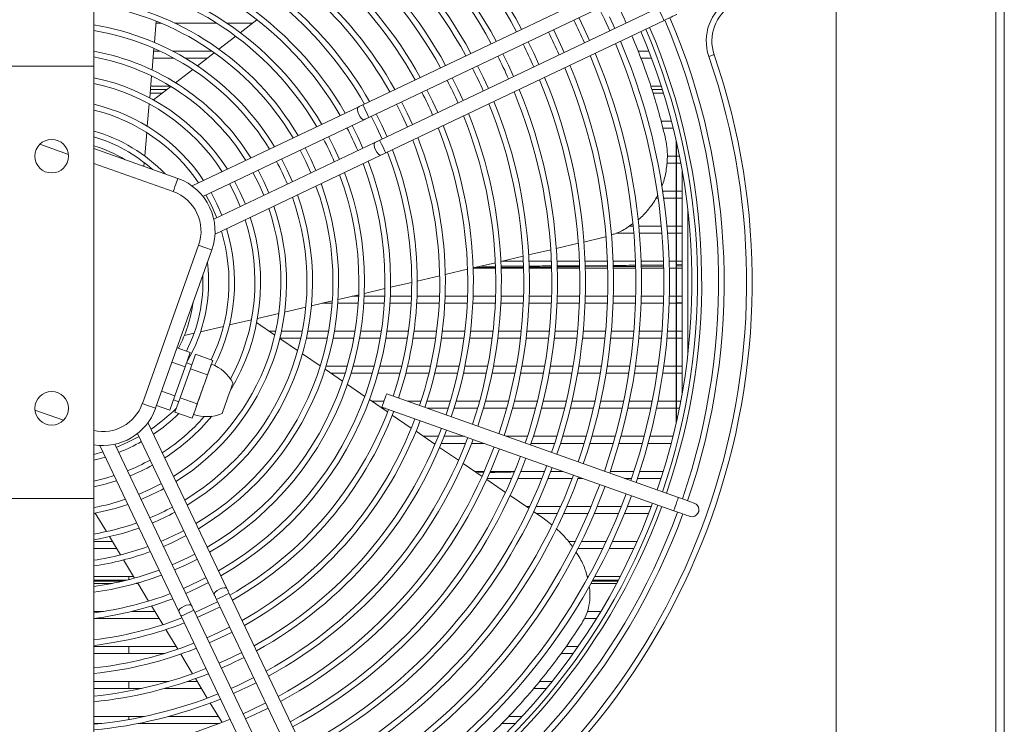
# Model space of a CAD drawing. Header units: millimetres. Extents: x 4946 to 18537, y -10559 to 785.
# Tile 10 of 79: x 7351 to 7381, y -891 to -869. Entities that reach past the tile are written whole.
import ezdxf

# ---------------------------------------------------------------- set-up
doc = ezdxf.new("R2010")
doc.units = ezdxf.units.MM

# ---------------------------------------------------------------- blocks, each defined once
blk = doc.blocks.new('W_Z_TYLU')
at = {"color": 7, "linetype": 'Continuous', "lineweight": 13}
for p, q in [((348.088, 502.151), (348.088, 451.551)), ((348.088, 451.551), (348.088, 502.151)), ((348.388, 451.551), (348.388, 502.151)), ((315.888, 497.935), (315.888, 484.568)), ((342.388, 457.358), (342.388, 494.839)), ((335.427, 487.911), (325.494, 483.186)), ((325.708, 482.734), (335.642, 487.459)), ((336.029, 486.646), (326.095, 481.922)), ((318.053, 485.411), (318.117, 486.172)), ((318.288, 486.101), (318.111, 486.101)), ((320.278, 486.101), (318.777, 486.101)), ((321.561, 486.101), (320.643, 486.101)), ((321.715, 486.22), (321.12, 485.76)), ((326.31, 481.47), (336.243, 486.195)), ((333.397, 485.893), (333.2, 486.298)), ((334.49, 485.914), (334.3, 486.323)), ((332.494, 485.464), (332.296, 485.868)), ((333.586, 485.485), (333.397, 485.893)), ((320.956, 485.633), (320.357, 485.17)), ((331.591, 485.034), (331.393, 485.438)), ((332.683, 485.055), (332.494, 485.464)), ((317.97, 484.431), (318.035, 485.201)), ((318.026, 485.101), (318.254, 485.101)), ((318.704, 485.101), (320.107, 485.101)), ((320.191, 485.043), (319.587, 484.576)), ((330.688, 484.605), (330.49, 485.009)), ((331.78, 484.626), (331.591, 485.034)), ((335.314, 485.101), (335.697, 485.101)), ((318.748, 484.851), (318.005, 484.851)), ((319.944, 484.851), (319.151, 484.851)), ((330.876, 484.196), (330.688, 484.605)), ((335.792, 484.851), (335.415, 484.851)), ((315.888, 484.568), (312.888, 484.568)), ((315.888, 484.568), (315.888, 469.135)), ((319.42, 484.446), (318.809, 483.974)), ((329.785, 484.175), (329.586, 484.579)), ((317.886, 483.435), (317.952, 484.218)), ((328.882, 483.746), (328.683, 484.149)), ((329.973, 483.766), (329.785, 484.175)), ((318.327, 483.601), (317.9, 483.601)), ((317.911, 483.73), (318.494, 483.73)), ((317.921, 483.851), (318.626, 483.851)), ((318.64, 483.843), (318.019, 483.363)), ((327.979, 483.316), (327.78, 483.72)), ((329.07, 483.337), (328.882, 483.746)), ((335.767, 483.851), (336.14, 483.851)), ((335.809, 483.73), (336.178, 483.73)), ((336.218, 483.601), (335.85, 483.601)), ((317.8, 482.417), (317.867, 483.218)), ((327.076, 482.887), (326.876, 483.29)), ((328.166, 482.907), (327.979, 483.316)), ((325.325, 483.106), (319.4, 480.288)), ((326.173, 482.457), (325.973, 482.86)), ((327.263, 482.477), (327.076, 482.887)), ((319.786, 479.917), (325.54, 482.654)), ((336.137, 482.601), (336.503, 482.601)), ((317.71, 481.359), (317.781, 482.193)), ((325.309, 482.046), (325.109, 482.449)), ((326.359, 482.047), (326.173, 482.457)), ((336.566, 482.351), (336.201, 482.351)), ((325.926, 481.841), (320.172, 479.104)), ((324.472, 481.648), (324.27, 482.05)), ((325.495, 481.636), (325.309, 482.046)), ((336.676, 471.813), (336.676, 481.89)), ((336.688, 471.867), (336.688, 481.836)), ((314.984, 481.415), (313.965, 481.777)), ((315.888, 481.625), (318.889, 480.558)), ((323.634, 481.249), (323.432, 481.651)), ((324.657, 481.238), (324.472, 481.648)), ((318.721, 480.087), (315.888, 481.094)), ((317.679, 480.988), (317.691, 481.124)), ((320.217, 478.572), (326.141, 481.39)), ((322.796, 480.851), (322.593, 481.253)), ((323.818, 480.839), (323.634, 481.249)), ((336.676, 481.101), (336.341, 481.101)), ((336.36, 481.351), (336.676, 481.351)), ((336.688, 481.351), (336.791, 481.351)), ((336.839, 481.101), (336.688, 481.101)), ((321.958, 480.452), (321.754, 480.854)), ((322.979, 480.44), (322.796, 480.851)), ((336.888, 480.838), (336.888, 472.865)), ((321.12, 480.054), (320.915, 480.454)), ((322.141, 480.041), (321.958, 480.452)), ((320.283, 479.655), (320.075, 480.055)), ((321.301, 479.642), (321.12, 480.054)), ((336.197, 480.101), (336.676, 480.101)), ((336.688, 480.101), (336.888, 480.101)), ((336.031, 479.851), (335.956, 479.851)), ((336.676, 479.851), (336.233, 479.851)), ((336.888, 479.851), (336.688, 479.851)), ((320.462, 479.242), (320.283, 479.655)), ((337.088, 479.469), (337.088, 474.234)), ((334.996, 478.851), (335.142, 478.851)), ((335.343, 478.851), (336.146, 478.851)), ((336.347, 478.851), (336.676, 478.851)), ((336.688, 478.851), (336.888, 478.851)), ((333.384, 478.287), (334.055, 478.444)), ((334.055, 478.444), (334.157, 478.476)), ((335.165, 478.601), (334.532, 478.601)), ((336.168, 478.601), (335.365, 478.601)), ((336.676, 478.601), (336.369, 478.601)), ((336.888, 478.601), (336.688, 478.601)), ((317.624, 472.518), (319.633, 478.172)), ((320.104, 478.004), (318.095, 472.351)), ((331.41, 477.825), (332.201, 478.01)), ((332.398, 478.056), (333.187, 478.241)), ((330.421, 477.593), (331.213, 477.779)), ((330.456, 477.601), (331.221, 477.601)), ((331.422, 477.601), (332.222, 477.601)), ((332.423, 477.601), (333.223, 477.601)), ((333.423, 477.601), (334.224, 477.601)), ((334.424, 477.601), (335.225, 477.601)), ((335.425, 477.601), (336.225, 477.601)), ((336.425, 477.601), (336.676, 477.601)), ((336.688, 477.601), (336.888, 477.601)), ((328.435, 477.129), (329.231, 477.315)), ((329.43, 477.361), (330.223, 477.547)), ((330.23, 477.351), (329.43, 477.351)), ((330.218, 477.381), (329.497, 477.377)), ((329.67, 477.418), (330.215, 477.421)), ((331.229, 477.387), (330.421, 477.383)), ((330.422, 477.422), (331.226, 477.427)), ((331.231, 477.351), (330.43, 477.351)), ((332.231, 477.351), (331.431, 477.351)), ((332.413, 477.435), (333.216, 477.442)), ((333.217, 477.402), (332.414, 477.396)), ((333.232, 477.351), (332.431, 477.351)), ((333.411, 477.443), (334.214, 477.45)), ((334.214, 477.41), (333.413, 477.404)), ((334.232, 477.351), (333.432, 477.351)), ((335.232, 477.351), (334.432, 477.351)), ((335.426, 477.459), (336.212, 477.467)), ((336.213, 477.427), (335.426, 477.42)), ((336.232, 477.351), (335.432, 477.351)), ((336.676, 477.351), (336.432, 477.351)), ((336.688, 477.471), (336.888, 477.473)), ((336.888, 477.433), (336.688, 477.431)), ((336.888, 477.351), (336.688, 477.351)), ((327.438, 476.895), (328.236, 477.082)), ((325.547, 476.453), (326.28, 476.624)), ((326.481, 476.671), (327.238, 476.848)), ((323.661, 476.011), (324.404, 476.185)), ((324.608, 476.233), (325.345, 476.405)), ((325.115, 476.351), (325.343, 476.351)), ((325.543, 476.351), (326.271, 476.351)), ((326.472, 476.351), (327.228, 476.351)), ((327.429, 476.351), (328.229, 476.351)), ((328.429, 476.351), (329.23, 476.351)), ((329.43, 476.351), (330.23, 476.351)), ((330.43, 476.351), (331.231, 476.351)), ((331.431, 476.351), (332.231, 476.351)), ((332.431, 476.351), (333.232, 476.351)), ((333.432, 476.351), (334.232, 476.351)), ((334.432, 476.351), (335.232, 476.351)), ((335.432, 476.351), (336.232, 476.351)), ((336.432, 476.351), (336.676, 476.351)), ((336.688, 476.351), (336.888, 476.351)), ((322.703, 475.787), (323.455, 475.963)), ((324.398, 476.101), (324.047, 476.101)), ((325.328, 476.101), (324.599, 476.101)), ((326.258, 476.101), (325.529, 476.101)), ((327.216, 476.101), (326.459, 476.101)), ((328.218, 476.101), (327.417, 476.101)), ((329.219, 476.101), (328.418, 476.101)), ((330.22, 476.101), (329.419, 476.101)), ((331.221, 476.101), (330.421, 476.101)), ((332.222, 476.101), (331.422, 476.101)), ((333.223, 476.101), (332.423, 476.101)), ((334.224, 476.101), (333.423, 476.101)), ((335.225, 476.101), (334.424, 476.101)), ((336.225, 476.101), (335.425, 476.101)), ((336.676, 476.101), (336.425, 476.101)), ((336.688, 476.114), (336.888, 476.119)), ((336.888, 476.101), (336.688, 476.101)), ((320.735, 475.326), (321.518, 475.51)), ((321.73, 475.559), (322.495, 475.738)), ((319.702, 475.084), (320.516, 475.275)), ((322.351, 474.968), (321.703, 475.411)), ((319.119, 474.948), (319.472, 475.031)), ((322.156, 475.101), (322.382, 475.101)), ((323.166, 474.412), (322.528, 474.848)), ((323.276, 474.851), (322.529, 474.851)), ((322.586, 475.101), (323.329, 475.101)), ((324.225, 474.851), (323.481, 474.851)), ((323.533, 475.101), (324.273, 475.101)), ((325.17, 474.851), (324.429, 474.851)), ((324.476, 475.101), (325.214, 475.101)), ((326.113, 474.851), (325.374, 474.851)), ((325.416, 475.101), (326.152, 475.101)), ((327.082, 474.851), (326.315, 474.851)), ((326.355, 475.101), (327.118, 475.101)), ((328.093, 474.851), (327.284, 474.851)), ((327.32, 475.101), (328.127, 475.101)), ((329.103, 474.851), (328.295, 474.851)), ((328.329, 475.101), (329.135, 475.101)), ((330.111, 474.851), (329.305, 474.851)), ((329.336, 475.101), (330.141, 475.101)), ((331.119, 474.851), (330.313, 474.851)), ((330.342, 475.101), (331.147, 475.101)), ((332.126, 474.851), (331.32, 474.851)), ((331.348, 475.101), (332.152, 475.101)), ((333.132, 474.851), (332.327, 474.851)), ((332.353, 475.101), (333.157, 475.101)), ((334.137, 474.851), (333.333, 474.851)), ((333.358, 475.101), (334.161, 475.101)), ((335.142, 474.851), (334.338, 474.851)), ((334.362, 475.101), (335.165, 475.101)), ((336.146, 474.851), (335.343, 474.851)), ((335.365, 475.101), (336.168, 475.101)), ((336.676, 474.851), (336.347, 474.851)), ((336.369, 475.101), (336.676, 475.101)), ((336.688, 475.101), (336.888, 475.101)), ((336.888, 474.851), (336.688, 474.851)), ((319.335, 474.347), (318.864, 474.515)), ((319.335, 474.347), (319.151, 473.831)), ((319.523, 474.281), (319.34, 473.764)), ((320.135, 474.063), (319.523, 474.281)), ((320.135, 474.063), (320.044, 473.804)), ((320.087, 473.924), (320.135, 474.063)), ((323.971, 473.863), (323.34, 474.294)), ((319.151, 473.831), (318.68, 473.998)), ((319.151, 473.831), (318.784, 472.797)), ((319.34, 473.764), (318.972, 472.73)), ((319.39, 473.906), (319.202, 473.973)), ((319.951, 473.546), (319.34, 473.764)), ((320.044, 473.804), (319.951, 473.546)), ((324.77, 473.319), (324.144, 473.745)), ((324.177, 473.851), (324.936, 473.851)), ((325.144, 473.851), (325.897, 473.851)), ((326.104, 473.851), (326.883, 473.851)), ((327.089, 473.851), (327.909, 473.851)), ((328.114, 473.851), (328.932, 473.851)), ((329.136, 473.851), (329.952, 473.851)), ((330.155, 473.851), (330.969, 473.851)), ((331.172, 473.851), (331.984, 473.851)), ((332.187, 473.851), (332.998, 473.851)), ((333.2, 473.851), (334.01, 473.851)), ((334.212, 473.851), (335.021, 473.851)), ((335.223, 473.851), (336.031, 473.851)), ((336.233, 473.851), (336.676, 473.851)), ((336.688, 473.851), (336.888, 473.851)), ((324.861, 473.601), (324.355, 473.601)), ((325.829, 473.601), (325.071, 473.601)), ((326.82, 473.601), (326.037, 473.601)), ((327.851, 473.601), (327.027, 473.601)), ((328.878, 473.601), (328.057, 473.601)), ((329.901, 473.601), (329.083, 473.601)), ((330.922, 473.601), (330.106, 473.601)), ((331.94, 473.601), (331.126, 473.601)), ((332.956, 473.601), (332.143, 473.601)), ((333.97, 473.601), (333.159, 473.601)), ((334.983, 473.601), (334.173, 473.601)), ((335.995, 473.601), (335.186, 473.601)), ((336.676, 473.601), (336.197, 473.601)), ((336.888, 473.601), (336.688, 473.601)), ((319.769, 473.029), (319.584, 472.513)), ((325.563, 472.778), (324.941, 473.202)), ((318.784, 472.797), (318.313, 472.964)), ((318.784, 472.797), (318.6, 472.28)), ((318.733, 472.654), (318.922, 472.587)), ((318.972, 472.73), (318.789, 472.213)), ((319.584, 472.513), (318.972, 472.73)), ((326.376, 472.223), (325.733, 472.662)), ((336.756, 469.168), (326.344, 472.868)), ((318.6, 472.28), (318.129, 472.448)), ((319.584, 472.513), (319.493, 472.254)), ((325.821, 472.601), (326.249, 472.601)), ((326.177, 472.397), (336.589, 468.697)), ((326.305, 472.351), (326.188, 472.351)), ((327.095, 472.601), (327.57, 472.601)), ((327.78, 472.601), (328.617, 472.601)), ((328.54, 472.351), (327.798, 472.351)), ((329.586, 472.351), (328.75, 472.351)), ((328.826, 472.601), (329.658, 472.601)), ((330.626, 472.351), (329.794, 472.351)), ((329.865, 472.601), (330.693, 472.601)), ((331.662, 472.351), (330.834, 472.351)), ((330.9, 472.601), (331.725, 472.601)), ((332.693, 472.351), (331.868, 472.351)), ((331.931, 472.601), (332.753, 472.601)), ((333.721, 472.351), (332.899, 472.351)), ((332.958, 472.601), (333.778, 472.601)), ((334.747, 472.351), (333.927, 472.351)), ((333.983, 472.601), (334.8, 472.601)), ((335.77, 472.351), (334.952, 472.351)), ((335.005, 472.601), (335.821, 472.601)), ((336.676, 472.351), (335.974, 472.351)), ((336.025, 472.601), (336.676, 472.601)), ((336.688, 472.601), (336.839, 472.601)), ((336.791, 472.351), (336.688, 472.351)), ((313.791, 472.288), (314.81, 471.926)), ((319.4, 471.996), (318.789, 472.213)), ((319.493, 472.254), (319.4, 471.996)), ((319.4, 471.996), (319.45, 472.134)), ((327.223, 471.646), (326.545, 472.107)), ((320.642, 465.914), (317.824, 471.839)), ((317.454, 471.454), (320.19, 465.699)), ((328.066, 471.07), (327.392, 471.53)), ((327.654, 471.351), (328.182, 471.351)), ((328.397, 471.351), (329.119, 471.351)), ((330.612, 471.351), (331.37, 471.351)), ((331.58, 471.351), (332.418, 471.351)), ((332.627, 471.351), (333.461, 471.351)), ((333.669, 471.351), (334.5, 471.351)), ((334.707, 471.351), (335.535, 471.351)), ((335.741, 471.351), (336.566, 471.351)), ((316.108, 471.023), (318.926, 465.098)), ((319.378, 465.313), (316.641, 471.067)), ((328.08, 471.101), (328.02, 471.101)), ((328.908, 470.496), (328.235, 470.955)), ((329.158, 471.101), (328.296, 471.101)), ((329.823, 471.101), (329.373, 471.101)), ((332.34, 471.101), (331.498, 471.101)), ((333.387, 471.101), (332.55, 471.101)), ((334.43, 471.101), (333.596, 471.101)), ((335.468, 471.101), (334.638, 471.101)), ((336.503, 471.101), (335.675, 471.101)), ((316.217, 470.794), (315.888, 470.704)), ((329.748, 469.923), (329.076, 470.381)), ((329.486, 470.101), (329.827, 470.101)), ((329.556, 470.054), (329.8, 470.058)), ((330.808, 469.851), (329.935, 469.851)), ((330.045, 470.101), (330.913, 470.101)), ((331.89, 469.851), (331.026, 469.851)), ((331.117, 470.084), (331.884, 470.101)), ((331.129, 470.101), (331.988, 470.101)), ((332.963, 469.851), (332.105, 469.851)), ((332.202, 470.101), (332.637, 470.101)), ((333.34, 469.851), (333.177, 469.851)), ((334.327, 470.101), (335.169, 470.101)), ((335.087, 469.851), (334.834, 469.851)), ((336.14, 469.851), (335.298, 469.851)), ((335.38, 470.101), (336.218, 470.101)), ((330.586, 469.351), (329.916, 469.809)), ((331.423, 468.781), (330.754, 469.237)), ((312.888, 469.135), (315.888, 469.135)), ((315.888, 469.135), (315.888, 455.768)), ((331.319, 468.851), (331.456, 468.851)), ((331.677, 468.851), (332.555, 468.851)), ((332.773, 468.851), (333.642, 468.851)), ((333.859, 468.851), (334.721, 468.851)), ((334.936, 468.851), (335.792, 468.851)), ((315.953, 468.601), (315.888, 468.601)), ((315.945, 468.614), (316.345, 467.953)), ((331.919, 468.442), (331.59, 468.666)), ((332.443, 468.601), (331.685, 468.601)), ((332.244, 468.191), (331.919, 468.442)), ((333.537, 468.601), (332.662, 468.601)), ((334.621, 468.601), (333.754, 468.601)), ((335.697, 468.601), (334.837, 468.601)), ((316.454, 467.773), (316.849, 467.119)), ((315.888, 467.601), (316.558, 467.601)), ((332.827, 467.601), (333.074, 467.601)), ((333.297, 467.601), (334.184, 467.601)), ((334.404, 467.601), (335.282, 467.601)), ((316.709, 467.351), (315.888, 467.351)), ((334.065, 467.351), (333.173, 467.351)), ((335.17, 467.351), (334.287, 467.351)), ((316.957, 466.941), (317.349, 466.293)), ((315.888, 466.351), (317.314, 466.351)), ((317.138, 466.351), (317.138, 466.236)), ((333.498, 466.351), (333.55, 466.351)), ((333.778, 466.351), (334.683, 466.351)), ((315.888, 466.222), (317.086, 466.222)), ((316.91, 466.179), (315.888, 466.179)), ((316.555, 466.101), (315.888, 466.101)), ((317.465, 466.101), (317.409, 466.101)), ((317.457, 466.115), (317.846, 465.471)), ((334.552, 466.101), (333.64, 466.101)), ((334.593, 466.179), (333.683, 466.179)), ((333.707, 466.222), (334.615, 466.222)), ((325.447, 455.812), (320.722, 465.746)), ((317.953, 465.295), (318.356, 464.629)), ((320.271, 465.531), (324.995, 455.597)), ((315.888, 465.101), (316.234, 465.101)), ((317.252, 465.101), (318.07, 465.101)), ((319.006, 464.93), (323.731, 454.996)), ((324.183, 455.211), (319.458, 465.144)), ((333.501, 465.101), (333.986, 465.101)), ((318.221, 464.851), (315.893, 464.851)), ((333.834, 464.851), (333.399, 464.851)), ((318.462, 464.453), (318.886, 463.752)), ((315.888, 463.851), (318.826, 463.851)), ((318.421, 463.601), (315.888, 463.601)), ((317.138, 463.851), (317.138, 463.601)), ((318.992, 463.577), (319.415, 462.878)), ((333.004, 463.601), (332.566, 463.601)), ((332.751, 463.851), (333.18, 463.851)), ((315.888, 462.601), (318.568, 462.601)), ((317.138, 462.601), (317.138, 462.351)), ((319.23, 462.601), (319.582, 462.601)), ((319.521, 462.703), (319.943, 462.006)), ((331.793, 462.601), (332.25, 462.601)), ((317.595, 462.351), (315.888, 462.351)), ((319.734, 462.351), (318.421, 462.351)), ((332.048, 462.351), (331.59, 462.351)), ((320.048, 461.832), (320.469, 461.137)), ((315.888, 461.351), (317.702, 461.351)), ((316.169, 461.101), (315.888, 461.101)), ((317.138, 461.351), (317.138, 461.242)), ((320.377, 461.101), (317.478, 461.101)), ((318.555, 461.351), (320.339, 461.351)), ((330.943, 461.101), (330.447, 461.101)), ((330.692, 461.351), (331.177, 461.351))]:
    blk.add_line(p, q, dxfattribs=at)
at = {"color": 7, "linetype": 'Continuous', "lineweight": 13, "flags": 128}
for points in [[(333.922, 486.641), (334.12, 486.237), (334.309, 485.829)], [(336.029, 486.646), (336.037, 486.629), (336.06, 486.58), (336.095, 486.507), (336.136, 486.421), (336.177, 486.334), (336.212, 486.261), (336.235, 486.212), (336.243, 486.195)], [(336.243, 486.195), (336.331, 486.237), (336.416, 486.277), (336.494, 486.314), (336.563, 486.347), (336.619, 486.374), (336.66, 486.393), (336.686, 486.406), (336.695, 486.41)], [(338.031, 484.975), (338.028, 484.973), (338.017, 484.97), (337.999, 484.964), (337.976, 484.956), (337.947, 484.946), (337.914, 484.935), (337.879, 484.922), (337.842, 484.91)], [(326.695, 483.204), (326.895, 482.801), (327.082, 482.391)], [(325.54, 482.654), (325.499, 482.656), (325.449, 482.692), (325.396, 482.757), (325.348, 482.84), (325.314, 482.929), (325.297, 483.011), (325.301, 483.073), (325.325, 483.106), (325.325, 483.106)], [(325.494, 483.186), (325.472, 483.176), (325.451, 483.165), (325.429, 483.155), (325.408, 483.145), (325.387, 483.135), (325.366, 483.125), (325.345, 483.115), (325.325, 483.106)], [(325.708, 482.734), (325.7, 482.752), (325.677, 482.801), (325.642, 482.874), (325.601, 482.96), (325.56, 483.047), (325.525, 483.12), (325.502, 483.169), (325.494, 483.186), (325.494, 483.186)], [(325.54, 482.654), (325.56, 482.664), (325.581, 482.674), (325.601, 482.684), (325.623, 482.694), (325.644, 482.704), (325.665, 482.714), (325.687, 482.724), (325.708, 482.734)], [(325.792, 482.774), (325.992, 482.371), (326.179, 481.961)], [(325.926, 481.841), (325.902, 481.809), (325.898, 481.747), (325.915, 481.665), (325.95, 481.576), (325.997, 481.492), (326.05, 481.428), (326.101, 481.392), (326.141, 481.39)], [(326.095, 481.922), (326.073, 481.911), (326.052, 481.901), (326.03, 481.891), (326.009, 481.881), (325.988, 481.871), (325.967, 481.861), (325.947, 481.851), (325.926, 481.841)], [(326.095, 481.922), (326.103, 481.904), (326.126, 481.856), (326.161, 481.782), (326.202, 481.696), (326.243, 481.609), (326.278, 481.536), (326.302, 481.487), (326.31, 481.47), (326.31, 481.47)], [(323.251, 481.565), (323.453, 481.163), (323.637, 480.753)], [(326.141, 481.39), (326.161, 481.4), (326.182, 481.409), (326.203, 481.419), (326.224, 481.429), (326.245, 481.439), (326.267, 481.45), (326.288, 481.46), (326.31, 481.47)], [(321.573, 480.767), (321.778, 480.366), (321.96, 479.955)], [(318.889, 480.558), (318.886, 480.549), (318.876, 480.523), (318.861, 480.479), (318.84, 480.42), (318.814, 480.349), (318.785, 480.268), (318.754, 480.179), (318.721, 480.087)], [(320.734, 480.368), (320.94, 479.968), (321.121, 479.556)], [(319.894, 479.969), (320.102, 479.569), (320.281, 479.156)], [(319.633, 478.172), (319.724, 478.139), (319.813, 478.108), (319.894, 478.079), (319.966, 478.053), (320.024, 478.032), (320.068, 478.017), (320.095, 478.007), (320.104, 478.004)], [(320.044, 473.804), (320.021, 473.739), (319.993, 473.662), (319.962, 473.574), (319.928, 473.477), (319.89, 473.372), (319.851, 473.261), (319.81, 473.146), (319.769, 473.029)], [(320.087, 473.924), (320.084, 473.917), (320.076, 473.894), (320.062, 473.856), (320.044, 473.804)], [(319.769, 473.029), (319.727, 472.912), (319.686, 472.798), (319.647, 472.687), (319.61, 472.582), (319.575, 472.484), (319.544, 472.396), (319.516, 472.319), (319.493, 472.254)], [(320.857, 473.256), (320.851, 473.239), (320.833, 473.189), (320.805, 473.108), (320.767, 473.003), (320.724, 472.88), (320.676, 472.745), (320.627, 472.609), (320.581, 472.479), (320.54, 472.364), (320.507, 472.27), (320.484, 472.204), (320.472, 472.17), (320.47, 472.166)], [(326.201, 472.466), (326.228, 472.542), (326.26, 472.633), (326.293, 472.723), (326.32, 472.799), (326.338, 472.85), (326.344, 472.868)], [(317.624, 472.518), (317.715, 472.485), (317.804, 472.454), (317.885, 472.425), (317.957, 472.4), (318.015, 472.379), (318.059, 472.363), (318.086, 472.354), (318.095, 472.351)], [(326.177, 472.397), (326.183, 472.415), (326.201, 472.466)], [(319.493, 472.254), (319.475, 472.202), (319.461, 472.165), (319.453, 472.142), (319.45, 472.134)], [(317.505, 471.345), (317.106, 471.137), (316.692, 470.958)], [(315.888, 470.498), (315.944, 470.512), (316.304, 470.611)], [(316.619, 469.948), (316.319, 469.858), (315.888, 469.753)], [(318.304, 469.666), (317.903, 469.462), (317.491, 469.28)], [(336.613, 468.766), (336.641, 468.843), (336.673, 468.933), (336.705, 469.023), (336.732, 469.099), (336.75, 469.15), (336.756, 469.168)], [(337.322, 468.967), (337.311, 468.971), (337.279, 468.983), (337.226, 469.001), (337.156, 469.026), (337.07, 469.057), (336.973, 469.091), (336.867, 469.129), (336.756, 469.168)], [(336.589, 468.697), (336.595, 468.715), (336.613, 468.766)], [(336.589, 468.697), (336.699, 468.658), (336.805, 468.62), (336.903, 468.586), (336.989, 468.555), (337.059, 468.53), (337.111, 468.512), (337.143, 468.5), (337.154, 468.496)], [(337.154, 468.496), (337.251, 468.482), (337.345, 468.506)], [(318.375, 467.421), (318.649, 467.542), (319.188, 467.808)], [(319.501, 467.15), (319.238, 467.016), (318.688, 466.763)], [(318.774, 466.583), (319.184, 466.768), (319.587, 466.969)], [(319.899, 466.311), (319.643, 466.181), (319.087, 465.925)], [(319.173, 465.744), (319.583, 465.93), (319.985, 466.131)], [(320.19, 465.699), (320.192, 465.74), (320.228, 465.79), (320.293, 465.844), (320.376, 465.891), (320.466, 465.926), (320.548, 465.942), (320.609, 465.938), (320.642, 465.914)], [(320.19, 465.699), (320.2, 465.679), (320.21, 465.659), (320.22, 465.638), (320.23, 465.617), (320.24, 465.595), (320.25, 465.574), (320.26, 465.552), (320.271, 465.531)], [(320.271, 465.531), (320.288, 465.539), (320.337, 465.562), (320.41, 465.597), (320.496, 465.638), (320.583, 465.679), (320.656, 465.714), (320.705, 465.737), (320.722, 465.746), (320.722, 465.746)], [(320.722, 465.746), (320.712, 465.767), (320.702, 465.789), (320.691, 465.81), (320.681, 465.831), (320.671, 465.853), (320.661, 465.873), (320.652, 465.894), (320.642, 465.914)], [(319.378, 465.313), (319.345, 465.337), (319.283, 465.341), (319.201, 465.324), (319.112, 465.29), (319.029, 465.242), (318.964, 465.189), (318.928, 465.138), (318.926, 465.098)], [(319.458, 465.144), (319.448, 465.166), (319.437, 465.187), (319.427, 465.209), (319.417, 465.23), (319.407, 465.251), (319.397, 465.272), (319.387, 465.293), (319.378, 465.313)], [(320.31, 465.447), (319.907, 465.247), (319.498, 465.061)], [(318.926, 465.098), (318.936, 465.078), (318.946, 465.057), (318.956, 465.036), (318.966, 465.015), (318.976, 464.994), (318.986, 464.973), (318.996, 464.951), (319.006, 464.93)], [(319.458, 465.144), (319.441, 465.136), (319.392, 465.113), (319.319, 465.078), (319.232, 465.037), (319.146, 464.996), (319.073, 464.961), (319.024, 464.938), (319.006, 464.93)], [(319.584, 464.88), (320.146, 465.14), (320.396, 465.267)], [(320.74, 464.544), (320.337, 464.344), (319.927, 464.157)], [(320.013, 463.976), (320.582, 464.24), (320.826, 464.363)], [(321.17, 463.64), (320.603, 463.364), (320.357, 463.254)], [(321.6, 462.737), (321.026, 462.458), (320.787, 462.35)], [(322.029, 461.833), (321.451, 461.553), (321.217, 461.447)]]:
    blk.add_lwpolyline(points, dxfattribs=at)
at = {"color": 7, "linetype": 'Continuous', "lineweight": 13}
for centre in [(314.388, 481.351), (314.388, 472.351)]:
    blk.add_circle(centre, 0.6, dxfattribs=at)
for centre, radius, start, end in [((314.388, 476.851), 18.85, 28.3265, 69.6779), ((314.388, 476.851), 19.05, 28.2962, 69.6858), ((314.388, 476.851), 18.05, 28.4546, 69.6442), ((314.388, 476.851), 17.85, 28.4885, 69.6353), ((314.388, 476.851), 17.05, 28.6318, 69.5976), ((314.388, 476.851), 16.85, 28.6697, 69.5877), ((314.388, 476.851), 15.85, 28.8739, 69.534), ((314.388, 476.851), 16.05, 28.831, 69.5453), ((314.388, 476.851), 15.05, 29.0567, 69.486), ((314.388, 476.851), 14.85, 29.1056, 69.4732), ((314.388, 476.851), 14.05, 29.3147, 69.4182), ((314.388, 476.851), 13.85, 29.3708, 69.47), ((314.388, 476.851), 12.094, 29.943, 82.8754), ((314.388, 476.851), 12.85, 29.6774, 69.323), ((314.388, 476.851), 13.05, 29.6123, 69.3401), ((314.388, 476.851), 11.894, 30.0189, 82.755), ((314.388, 476.851), 11.166, 30.3182, 82.28), ((314.388, 476.851), 10.966, 30.4074, 82.1383), ((314.388, 476.851), 10.239, 30.7616, 81.5756), ((314.388, 476.851), 10.039, 30.868, 81.4065), ((339.45, 485.462), 1.7, 120.3307, 198.9613), ((339.45, 485.462), 1.5, 120.3307, 198.9613), ((314.388, 476.851), 9.311, 31.2939, 80.7292), ((314.388, 476.851), 20.85, 24.2011, 26.6744), ((314.388, 476.851), 23.8, 341.0396, 23.1501), ((314.388, 476.851), 24, 341.0346, 23.1692), ((314.388, 476.851), 9.111, 31.4229, 80.5238), ((314.388, 476.851), 19.85, 24.1388, 26.7367), ((314.388, 476.851), 22.85, 341.0646, 23.055), ((314.388, 476.851), 23.05, 341.0592, 23.0757), ((314.388, 476.851), 23.2, 341.0552, 23.0909), ((314.388, 476.851), 18.85, 24.0698, 26.8057), ((314.388, 476.851), 21.85, 341.0933, 22.9459), ((314.388, 476.851), 22.05, 341.0874, 22.9685), ((314.388, 476.851), 8.383, 31.9446, 79.6926), ((314.388, 476.851), 25, 301.9142, 18.9613), ((314.388, 476.851), 21.05, 341.1182, 22.8511), ((314.388, 476.851), 8.183, 32.1044, 79.4378), ((314.388, 476.851), 24.8, 301.9142, 18.9613), ((314.388, 476.851), 17.85, 23.9932, 26.8823), ((314.388, 476.851), 20.85, 341.111, 22.8263), ((314.388, 476.851), 16.85, 23.9074, 26.9681), ((314.388, 476.851), 19.85, 341.1594, 22.6946), ((314.388, 476.851), 20.05, 341.1522, 22.722), ((314.388, 476.851), 7.455, 32.7585, 78.3931), ((314.388, 476.851), 7.255, 32.9614, 78.0686), ((314.388, 476.851), 15.85, 23.8109, 27.0646), ((314.388, 476.851), 18.85, 341.1976, 22.549), ((314.388, 476.851), 19.05, 341.1897, 22.5793), ((314.388, 476.851), 14.85, 23.7013, 27.1742), ((314.388, 476.851), 17.85, 341.2087, 22.387), ((314.388, 476.851), 18.05, 341.2313, 22.4208), ((314.388, 476.851), 6.528, 33.8059, 76.7153), ((314.388, 476.851), 16.85, 341.2878, 22.2058), ((314.388, 476.851), 17.05, 341.2779, 22.2437), ((314.388, 476.851), 6.328, 34.0724, 76.2874), ((314.388, 476.851), 16.05, 341.3302, 22.0445), ((314.388, 476.851), 15.85, 341.3415, 22.0016), ((314.388, 476.851), 5.6, 43.6722, 74.4632), ((314.388, 476.851), 11.894, 23.2695, 27.606), ((314.388, 476.851), 14.85, 341.4023, 21.7699), ((314.388, 476.851), 15.05, 341.3895, 21.8188), ((314.388, 476.851), 5.4, 48.2461, 73.8724), ((314.388, 476.851), 10.966, 23.086, 27.7895), ((314.388, 476.851), 13.85, 341.472, 21.5047), ((314.388, 476.851), 14.05, 341.4573, 21.5608), ((314.388, 476.851), 5.1, 59.0729, 72.7888), ((314.388, 476.851), 12.85, 341.5525, 21.1981), ((314.388, 476.851), 13.05, 341.5354, 21.2632), ((314.388, 476.851), 11.894, 300.0189, 20.8566), ((314.388, 476.851), 12.094, 299.943, 20.9325), ((314.388, 476.851), 9.111, 22.6067, 28.2688), ((314.388, 476.851), 11.166, 300.3182, 20.5573), ((318.219, 478.674), 2, 340.4377, 70.4377), ((314.388, 476.851), 10.966, 300.4074, 20.4681), ((318.219, 478.674), 1.5, 340.4377, 70.4377), ((314.388, 476.851), 10.039, 300.868, 20.0075), ((314.388, 476.851), 10.239, 300.7616, 20.1139), ((314.388, 476.851), 9.111, 301.4229, 19.4526), ((314.388, 476.851), 9.311, 301.2939, 19.5816), ((314.388, 476.851), 8.183, 302.1044, 18.7711), ((314.388, 476.851), 8.383, 301.9446, 18.9309), ((314.388, 476.851), 7.455, 328.717, 18.117), ((314.388, 476.851), 7.255, 331.5995, 17.9141), ((314.388, 476.851), 6.328, 334.0588, 16.8031), ((314.388, 476.851), 6.528, 332.9091, 17.0696), ((314.388, 476.851), 5.6, 329.5937, 7.2032), ((314.388, 476.851), 5.4, 332.9571, 2.6294), ((314.388, 476.851), 5.1, 332.5143, 351.8026), ((319.618, 472.605), 1.4, 27.7056, 70.4377), ((316.21, 473.02), 1.5, 257.5906, 340.4377), ((316.21, 473.02), 2, 260.7251, 340.4377), ((314.388, 476.851), 6.328, 304.0724, 314.7008), ((314.388, 476.851), 12.85, 299.6774, 339.323), ((314.388, 476.851), 6.528, 303.8059, 314.0915), ((314.388, 476.851), 7.255, 302.9614, 318.6269), ((314.388, 476.851), 7.455, 302.7585, 320.0632), ((319.919, 473.453), 1.4, 250.4377, 293.1699), ((314.388, 476.851), 13.05, 299.6123, 339.3401), ((314.388, 476.851), 13.85, 299.3708, 339.4035), ((314.388, 476.851), 14.05, 299.3147, 339.4182), ((314.388, 476.851), 14.85, 299.1056, 339.4732), ((314.388, 476.851), 15.05, 299.0567, 339.486), ((314.388, 476.851), 15.85, 298.8739, 339.534), ((314.388, 476.851), 6.528, 291.4848, 299.3907), ((314.388, 476.851), 16.05, 298.831, 339.5453), ((314.388, 476.851), 16.85, 298.6697, 339.5877), ((314.388, 476.851), 17.05, 298.6318, 339.5976), ((314.388, 476.851), 17.85, 298.4885, 339.6353), ((314.388, 476.851), 18.05, 298.4546, 339.6442), ((314.388, 476.851), 7.255, 291.8818, 298.9936), ((314.388, 476.851), 7.455, 291.9774, 298.8981), ((314.388, 476.851), 18.85, 298.3265, 339.6779), ((314.388, 476.851), 19.05, 298.2962, 339.6858), ((314.388, 476.851), 19.85, 298.1809, 339.7161), ((314.388, 476.851), 20.05, 298.1535, 339.7233), ((314.388, 476.851), 7.455, 281.6069, 288.117), ((314.388, 476.851), 20.85, 298.0492, 339.7507), ((314.388, 476.851), 21.05, 298.0244, 339.7573), ((314.388, 476.851), 8.383, 292.3607, 298.5148), ((314.388, 476.851), 21.85, 297.9296, 339.7822), ((314.388, 476.851), 22.05, 297.907, 339.7881), ((314.388, 476.851), 8.383, 280.2265, 288.9309), ((314.388, 476.851), 8.183, 280.5622, 288.7711), ((314.388, 476.851), 9.111, 292.6067, 298.2688), ((314.388, 476.851), 22.85, 297.8205, 339.8109), ((314.388, 476.851), 23.05, 297.7998, 339.8163), ((314.388, 476.851), 23.2, 297.7846, 339.8203), ((337.238, 468.732), 0.25, 295.4377, 70.4377), ((314.388, 476.851), 9.311, 292.6675, 298.208), ((314.388, 476.851), 23.8, 297.7254, 339.8359), ((314.388, 476.851), 24, 297.7063, 339.8409), ((314.388, 476.851), 9.111, 279.4762, 289.4526), ((314.388, 476.851), 9.311, 279.2708, 289.5816), ((314.388, 476.851), 10.039, 292.8624, 298.007), ((314.388, 476.851), 10.039, 278.5935, 290.0075), ((314.388, 476.851), 10.239, 278.4244, 290.1139), ((314.388, 476.851), 10.966, 277.8617, 290.4681), ((314.388, 476.851), 11.166, 277.72, 290.5573), ((314.388, 476.851), 11.894, 277.245, 290.8566), ((314.388, 476.851), 12.094, 277.1513, 290.9325), ((314.388, 476.851), 12.85, 276.7033, 291.1981), ((314.388, 476.851), 13.05, 276.6001, 291.2632), ((314.388, 476.851), 13.85, 276.2174, 291.5047), ((314.388, 476.851), 14.05, 276.1285, 291.5608), ((314.388, 476.851), 15.05, 293.7244, 297.1511), ((314.388, 476.851), 14.85, 275.7972, 291.7699), ((314.388, 476.851), 15.05, 275.7199, 291.8188), ((314.388, 476.851), 16.05, 293.8312, 297.0443), ((314.388, 476.851), 15.85, 275.4303, 292.0016), ((314.388, 476.851), 16.05, 275.3624, 292.0445), ((314.388, 476.851), 17.05, 293.9254, 296.9501), ((314.388, 476.851), 16.85, 275.1072, 292.2058)]:
    blk.add_arc(centre, radius, start, end, dxfattribs=at)
for points, knots in [([(334.892, 486.101), (334.79, 486.334), (334.667, 486.614), (334.53, 486.874), (334.506, 486.919)], [0, 0, 0, 0, 0.829037, 1, 1, 1, 1]), ([(336.28, 482.044), (336.212, 482.318), (336.076, 482.866), (335.805, 483.768), (335.485, 484.705), (335.219, 485.347), (335.094, 485.648)], [0, 0, 0, 0, 0.218746, 0.438339, 0.736828, 1, 1, 1, 1]), ([(336.158, 480.278), (336.167, 480.298), (336.248, 480.469), (336.323, 480.821), (336.372, 481.274), (336.352, 481.686), (336.304, 481.925), (336.28, 482.044)], [0, 0, 0, 0, 0.037685, 0.315706, 0.593705, 0.796849, 1, 1, 1, 1]), ([(335.313, 479.081), (335.318, 479.084), (335.46, 479.186), (335.686, 479.453), (335.918, 479.75), (336.001, 479.936), (336.015, 479.967)], [0, 0, 0, 0, 0.014744, 0.464333, 0.911355, 1, 1, 1, 1]), ([(334.36, 478.541), (334.406, 478.555), (334.601, 478.614), (334.86, 478.744), (335.05, 478.888), (335.116, 478.938)], [0, 0, 0, 0, 0.16881, 0.709223, 1, 1, 1, 1]), ([(331.418, 477.428), (331.548, 477.429), (331.816, 477.43), (332.083, 477.433), (332.221, 477.434)], [0, 0, 0, 0, 0.484763, 1, 1, 1, 1]), ([(332.221, 477.394), (332.085, 477.393), (331.818, 477.391), (331.55, 477.389), (331.418, 477.389)], [0, 0, 0, 0, 0.508482, 1, 1, 1, 1]), ([(334.417, 477.451), (334.671, 477.453), (334.937, 477.455), (335.202, 477.457), (335.213, 477.457)], [0, 0, 0, 0, 0.959956, 1, 1, 1, 1]), ([(335.213, 477.418), (335.204, 477.418), (334.94, 477.415), (334.675, 477.413), (334.419, 477.411)], [0, 0, 0, 0, 0.033999, 1, 1, 1, 1]), ([(319.951, 473.546), (319.932, 473.492), (319.872, 473.32), (319.81, 473.147), (319.769, 473.029)], [0, 0, 0, 0, 0.313708, 1, 1, 1, 1]), ([(330.022, 470.062), (330.147, 470.064), (330.439, 470.069), (330.73, 470.076), (330.896, 470.079)], [0, 0, 0, 0, 0.429579, 1, 1, 1, 1]), ([(332.968, 467.428), (332.876, 467.549), (332.703, 467.776), (332.49, 467.972), (332.391, 468.064)], [0, 0, 0, 0, 0.53413, 1, 1, 1, 1]), ([(333.513, 466.297), (333.491, 466.385), (333.433, 466.616), (333.291, 466.933), (333.149, 467.15), (333.097, 467.23)], [0, 0, 0, 0, 0.279725, 0.732306, 1, 1, 1, 1]), ([(333.307, 464.673), (333.363, 464.772), (333.476, 464.971), (333.575, 465.321), (333.615, 465.666), (333.584, 465.904), (333.572, 466.001)], [0, 0, 0, 0, 0.254568, 0.509137, 0.800352, 1, 1, 1, 1]), ([(326.091, 457.635), (326.331, 457.784), (326.81, 458.083), (327.585, 458.62), (328.409, 459.242), (329.27, 459.964), (330.083, 460.718), (330.844, 461.495), (331.545, 462.283), (332.189, 463.079), (332.783, 463.88), (333.132, 464.408), (333.307, 464.673)], [0, 0, 0, 0, 0.075987, 0.152268, 0.255956, 0.359649, 0.466079, 0.572516, 0.678323, 0.784138, 0.892066, 1, 1, 1, 1])]:
    blk.add_open_spline(points, degree=3, knots=knots, dxfattribs=at)

msp = doc.modelspace()

# ---------------------------------------------------------------- block references
at = {"color": 18, "lineweight": 13, "true_color": 0x000000, "xscale": 0.8500000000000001, "yscale": 0.8500000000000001, "zscale": 0.8500000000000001}
msp.add_blockref('W_Z_TYLU', (7084.818, -1282.767), dxfattribs=at)

doc.saveas('drawing.dxf')
